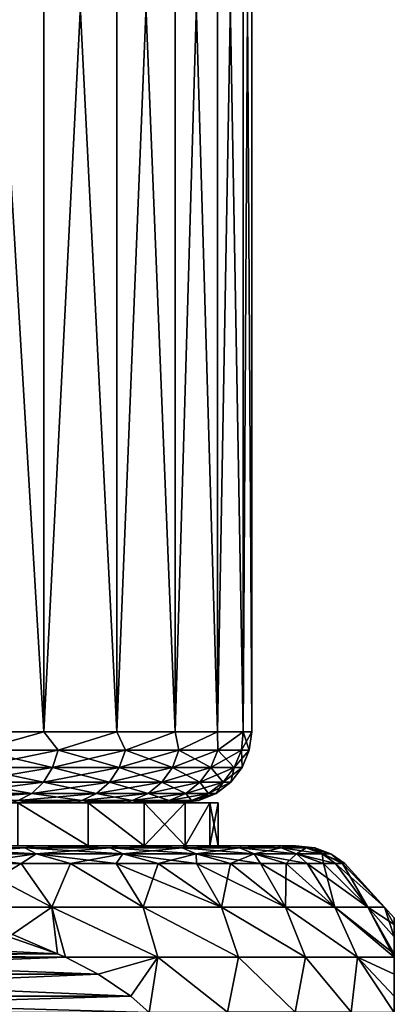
# Model space of a CAD drawing. Header units: metres. Extents: x -109 to 109, y -144 to 54.
# Tile 62 of 150: x -66.75 to -61.5, y 18.77 to 32.59. Entities that reach past the tile are written whole.
import ezdxf

# ---------------------------------------------------------------- set-up
doc = ezdxf.new("R2010")
doc.units = ezdxf.units.M
doc.layers.add('solid_20062313_XXX', color=7, linetype='CONTINUOUS')

msp = doc.modelspace()

# ---------------------------------------------------------------- linework, layer by layer
at = {"layer": 'solid_20062313_XXX'}
for points in [[(-66.415817, 42.900002, -8.204206), (-66.415764, 22.6, -8.204159), (-67.626823, 22.6, -9.500877)], [(-67.626793, 42.900002, -9.500836), (-66.415817, 42.900002, -8.204206), (-67.626823, 22.6, -9.500877)], [(-67.626793, 42.900002, 9.500836), (-67.626823, 22.6, 9.500877), (-66.415764, 22.6, 8.204159)], [(-66.415817, 42.900002, 8.204206), (-67.626793, 42.900002, 9.500836), (-66.415764, 22.6, 8.204159)], [(-66.415817, 42.900002, -8.204206), (-65.39257, 42.900002, -6.754625), (-66.415764, 22.6, -8.204159)], [(-66.415817, 42.900002, 8.204206), (-66.415764, 22.6, 8.204159), (-65.392555, 22.6, 6.754608)], [(-65.39257, 42.900002, 6.754625), (-66.415817, 42.900002, 8.204206), (-65.392555, 22.6, 6.754608)], [(-65.39257, 42.900002, -6.754625), (-65.392555, 22.6, -6.754608), (-66.415764, 22.6, -8.204159)], [(-65.39257, 42.900002, -6.754625), (-64.576218, 42.900002, -5.17912), (-65.392555, 22.6, -6.754608)], [(-65.39257, 42.900002, 6.754625), (-65.392555, 22.6, 6.754608), (-64.576256, 22.6, 5.179226)], [(-64.576218, 42.900002, 5.17912), (-65.39257, 42.900002, 6.754625), (-64.576256, 22.6, 5.179226)], [(-64.576218, 42.900002, -5.17912), (-64.576256, 22.6, -5.179226), (-65.392555, 22.6, -6.754608)], [(-63.982082, 42.900002, -3.507344), (-63.982079, 22.6, -3.507366), (-64.576256, 22.6, -5.179226)], [(-64.576218, 42.900002, -5.17912), (-63.982082, 42.900002, -3.507344), (-64.576256, 22.6, -5.179226)], [(-64.576218, 42.900002, 5.17912), (-64.576256, 22.6, 5.179226), (-63.982079, 22.6, 3.507366)], [(-63.982082, 42.900002, 3.507344), (-64.576218, 42.900002, 5.17912), (-63.982079, 22.6, 3.507366)], [(-63.982082, 42.900002, -3.507344), (-63.621101, 42.900002, -1.770261), (-63.982079, 22.6, -3.507366)], [(-63.982082, 42.900002, 3.507344), (-63.982079, 22.6, 3.507366), (-63.621082, 22.6, 1.77017)], [(-63.621101, 42.900002, 1.770261), (-63.982082, 42.900002, 3.507344), (-63.621082, 22.6, 1.77017)], [(-63.621101, 42.900002, -1.770261), (-63.621082, 22.6, -1.77017), (-63.982079, 22.6, -3.507366)], [(-63.621101, 42.900002, -1.770261), (-63.5, 42.900002), (-63.621082, 22.6, -1.77017)], [(-63.621101, 42.900002, 1.770261), (-63.5, 22.6), (-63.5, 42.900002)], [(-63.621101, 42.900002, 1.770261), (-63.621082, 22.6, 1.77017), (-63.5, 22.6)], [(-63.5, 42.900002), (-63.5, 22.6), (-63.621082, 22.6, -1.77017)], [(-67.331703, 22.341181, -9.168294), (-67.626823, 22.6, -9.500877), (-66.415764, 22.6, -8.204159)], [(-67.331703, 22.341181, 9.168294), (-66.415764, 22.6, 8.204159), (-67.626823, 22.6, 9.500877)], [(-66.21344, 22.341181, -7.893156), (-67.331703, 22.341181, -9.168294), (-66.415764, 22.6, -8.204159)], [(-67.331703, 22.341181, 9.168294), (-66.21344, 22.341181, 7.893156), (-66.415764, 22.6, 8.204159)], [(-66.21344, 22.341181, -7.893156), (-66.415764, 22.6, -8.204159), (-65.392555, 22.6, -6.754608)], [(-66.21344, 22.341181, 7.893156), (-65.392555, 22.6, 6.754608), (-66.415764, 22.6, 8.204159)], [(-65.271179, 22.341181, -6.482963), (-66.21344, 22.341181, -7.893156), (-65.392555, 22.6, -6.754608)], [(-66.21344, 22.341181, 7.893156), (-65.271179, 22.341181, 6.482963), (-65.392555, 22.6, 6.754608)], [(-65.271179, 22.341181, -6.482963), (-65.392555, 22.6, -6.754608), (-64.576256, 22.6, -5.179226)], [(-65.271179, 22.341181, 6.482963), (-64.576256, 22.6, 5.179226), (-65.392555, 22.6, 6.754608)], [(-64.521049, 22.341181, -4.961845), (-65.271179, 22.341181, -6.482963), (-64.576256, 22.6, -5.179226)], [(-65.271179, 22.341181, 6.482963), (-64.521049, 22.341181, 4.961845), (-64.576256, 22.6, 5.179226)], [(-64.521049, 22.341181, -4.961845), (-64.576256, 22.6, -5.179226), (-63.982079, 22.6, -3.507366)], [(-64.521049, 22.341181, 4.961845), (-63.982079, 22.6, 3.507366), (-64.576256, 22.6, 5.179226)], [(-63.975876, 22.341181, -3.355829), (-64.521049, 22.341181, -4.961845), (-63.982079, 22.6, -3.507366)], [(-64.521049, 22.341181, 4.961845), (-63.975876, 22.341181, 3.355829), (-63.982079, 22.6, 3.507366)], [(-63.975876, 22.341181, -3.355829), (-63.982079, 22.6, -3.507366), (-63.621082, 22.6, -1.77017)], [(-63.975876, 22.341181, 3.355829), (-63.621082, 22.6, 1.77017), (-63.982079, 22.6, 3.507366)], [(-63.645, 22.341181, -1.692393), (-63.975876, 22.341181, -3.355829), (-63.621082, 22.6, -1.77017)], [(-63.975876, 22.341181, 3.355829), (-63.645, 22.341181, 1.692393), (-63.621082, 22.6, 1.77017)], [(-63.645, 22.341181, -1.692393), (-63.621082, 22.6, -1.77017), (-63.5, 22.6)], [(-63.645, 22.341181, -1.692393), (-63.5, 22.6), (-63.534073, 22.341181)], [(-63.645, 22.341181, 1.692393), (-63.534073, 22.341181), (-63.621082, 22.6, 1.77017)], [(-63.534073, 22.341181), (-63.5, 22.6), (-63.621082, 22.6, 1.77017)], [(-67.402435, 22.099773, 9.097561), (-66.292801, 22.099773, 7.83226), (-67.331703, 22.341181, 9.168294)], [(-67.402435, 22.099773, -9.097561), (-67.331703, 22.341181, -9.168294), (-66.21344, 22.341181, -7.893156)], [(-66.292801, 22.099773, -7.83226), (-67.402435, 22.099773, -9.097561), (-66.21344, 22.341181, -7.893156)], [(-66.292801, 22.099773, 7.83226), (-66.21344, 22.341181, 7.893156), (-67.331703, 22.341181, 9.168294)], [(-66.292801, 22.099773, 7.83226), (-65.357811, 22.099773, 6.432947), (-66.21344, 22.341181, 7.893156)], [(-66.292801, 22.099773, -7.83226), (-66.21344, 22.341181, -7.893156), (-65.271179, 22.341181, -6.482963)], [(-65.357811, 22.099773, -6.432947), (-66.292801, 22.099773, -7.83226), (-65.271179, 22.341181, -6.482963)], [(-65.357811, 22.099773, 6.432947), (-65.271179, 22.341181, 6.482963), (-66.21344, 22.341181, 7.893156)], [(-65.357811, 22.099773, 6.432947), (-64.613464, 22.099773, 4.923564), (-65.271179, 22.341181, 6.482963)], [(-65.357811, 22.099773, -6.432947), (-65.271179, 22.341181, -6.482963), (-64.521049, 22.341181, -4.961845)], [(-64.613464, 22.099773, -4.923564), (-65.357811, 22.099773, -6.432947), (-64.521049, 22.341181, -4.961845)], [(-64.613464, 22.099773, 4.923564), (-64.521049, 22.341181, 4.961845), (-65.271179, 22.341181, 6.482963)], [(-64.613464, 22.099773, 4.923564), (-64.072502, 22.099773, 3.329938), (-64.521049, 22.341181, 4.961845)], [(-64.613464, 22.099773, -4.923564), (-64.521049, 22.341181, -4.961845), (-63.975876, 22.341181, -3.355829)], [(-64.072502, 22.099773, -3.329938), (-64.613464, 22.099773, -4.923564), (-63.975876, 22.341181, -3.355829)], [(-64.072502, 22.099773, 3.329938), (-63.975876, 22.341181, 3.355829), (-64.521049, 22.341181, 4.961845)], [(-64.072502, 22.099773, 3.329938), (-63.744175, 22.099773, 1.679336), (-63.975876, 22.341181, 3.355829)], [(-64.072502, 22.099773, -3.329938), (-63.975876, 22.341181, -3.355829), (-63.645, 22.341181, -1.692393)], [(-63.744175, 22.099773, -1.679336), (-64.072502, 22.099773, -3.329938), (-63.645, 22.341181, -1.692393)], [(-63.744175, 22.099773, 1.679336), (-63.645, 22.341181, 1.692393), (-63.975876, 22.341181, 3.355829)], [(-63.744175, 22.099773, -1.679336), (-63.534073, 22.341181), (-63.634106, 22.099773, 0)], [(-63.744175, 22.099773, -1.679336), (-63.645, 22.341181, -1.692393), (-63.534073, 22.341181)], [(-63.744175, 22.099773, 1.679336), (-63.634106, 22.099773, 0), (-63.645, 22.341181, 1.692393)], [(-63.634106, 22.099773, 0), (-63.534073, 22.341181), (-63.645, 22.341181, 1.692393)], [(-67.514984, 21.892523, 8.98502), (-66.419067, 21.892523, 7.735371), (-67.402435, 22.099773, 9.097561)], [(-67.514984, 21.892523, -8.98502), (-67.402435, 22.099773, -9.097561), (-66.292801, 22.099773, -7.83226)], [(-66.419067, 21.892523, -7.735371), (-67.514984, 21.892523, -8.98502), (-66.292801, 22.099773, -7.83226)], [(-66.419067, 21.892523, 7.735371), (-66.292801, 22.099773, 7.83226), (-67.402435, 22.099773, 9.097561)], [(-66.419067, 21.892523, 7.735371), (-65.495644, 21.892523, 6.353368), (-66.292801, 22.099773, 7.83226)], [(-66.419067, 21.892523, -7.735371), (-66.292801, 22.099773, -7.83226), (-65.357811, 22.099773, -6.432947)], [(-65.495644, 21.892523, -6.353368), (-66.419067, 21.892523, -7.735371), (-65.357811, 22.099773, -6.432947)], [(-65.495644, 21.892523, 6.353368), (-65.357811, 22.099773, 6.432947), (-66.292801, 22.099773, 7.83226)], [(-65.495644, 21.892523, 6.353368), (-64.760506, 21.892523, 4.862658), (-65.357811, 22.099773, 6.432947)], [(-65.495644, 21.892523, -6.353368), (-65.357811, 22.099773, -6.432947), (-64.613464, 22.099773, -4.923564)], [(-64.760506, 21.892523, -4.862658), (-65.495644, 21.892523, -6.353368), (-64.613464, 22.099773, -4.923564)], [(-64.760506, 21.892523, 4.862658), (-64.613464, 22.099773, 4.923564), (-65.357811, 22.099773, 6.432947)], [(-64.760506, 21.892523, 4.862658), (-64.226234, 21.892523, 3.288745), (-64.613464, 22.099773, 4.923564)], [(-64.760506, 21.892523, -4.862658), (-64.613464, 22.099773, -4.923564), (-64.072502, 22.099773, -3.329938)], [(-64.226234, 21.892523, -3.288745), (-64.760506, 21.892523, -4.862658), (-64.072502, 22.099773, -3.329938)], [(-64.226234, 21.892523, 3.288745), (-64.072502, 22.099773, 3.329938), (-64.613464, 22.099773, 4.923564)], [(-64.226234, 21.892523, 3.288745), (-63.90197, 21.892523, 1.658562), (-64.072502, 22.099773, 3.329938)], [(-64.226234, 21.892523, -3.288745), (-64.072502, 22.099773, -3.329938), (-63.744175, 22.099773, -1.679336)], [(-63.90197, 21.892523, -1.658562), (-64.226234, 21.892523, -3.288745), (-63.744175, 22.099773, -1.679336)], [(-63.90197, 21.892523, 1.658562), (-63.744175, 22.099773, 1.679336), (-64.072502, 22.099773, 3.329938)], [(-63.90197, 21.892523, -1.658562), (-63.634106, 22.099773, 0), (-63.793262, 21.892523, 0)], [(-63.90197, 21.892523, -1.658562), (-63.744175, 22.099773, -1.679336), (-63.634106, 22.099773, 0)], [(-63.90197, 21.892523, 1.658562), (-63.793262, 21.892523, 0), (-63.744175, 22.099773, 1.679336)], [(-63.793262, 21.892523, 0), (-63.634106, 22.099773, 0), (-63.744175, 22.099773, 1.679336)], [(-67.661644, 21.733582, 8.838354), (-66.583626, 21.733582, 7.609104), (-67.514984, 21.892523, 8.98502)], [(-67.661644, 21.733582, -8.838354), (-67.514984, 21.892523, -8.98502), (-66.419067, 21.892523, -7.735371)], [(-66.583626, 21.733582, -7.609104), (-67.661644, 21.733582, -8.838354), (-66.419067, 21.892523, -7.735371)], [(-66.583626, 21.733582, 7.609104), (-66.419067, 21.892523, 7.735371), (-67.514984, 21.892523, 8.98502)], [(-66.583626, 21.733582, 7.609104), (-65.67527, 21.733582, 6.24966), (-66.419067, 21.892523, 7.735371)], [(-66.583626, 21.733582, -7.609104), (-66.419067, 21.892523, -7.735371), (-65.495644, 21.892523, -6.353368)], [(-65.67527, 21.733582, -6.24966), (-66.583626, 21.733582, -7.609104), (-65.495644, 21.892523, -6.353368)], [(-65.67527, 21.733582, 6.24966), (-65.495644, 21.892523, 6.353368), (-66.419067, 21.892523, 7.735371)], [(-65.67527, 21.733582, 6.24966), (-64.952133, 21.733582, 4.783283), (-65.495644, 21.892523, 6.353368)], [(-65.67527, 21.733582, -6.24966), (-65.495644, 21.892523, -6.353368), (-64.760506, 21.892523, -4.862658)], [(-64.952133, 21.733582, -4.783283), (-65.67527, 21.733582, -6.24966), (-64.760506, 21.892523, -4.862658)], [(-64.952133, 21.733582, 4.783283), (-64.760506, 21.892523, 4.862658), (-65.495644, 21.892523, 6.353368)], [(-64.952133, 21.733582, 4.783283), (-64.426582, 21.733582, 3.235062), (-64.760506, 21.892523, 4.862658)], [(-64.952133, 21.733582, -4.783283), (-64.760506, 21.892523, -4.862658), (-64.226234, 21.892523, -3.288745)], [(-64.426582, 21.733582, -3.235062), (-64.952133, 21.733582, -4.783283), (-64.226234, 21.892523, -3.288745)], [(-64.426582, 21.733582, 3.235062), (-64.226234, 21.892523, 3.288745), (-64.760506, 21.892523, 4.862658)], [(-64.426582, 21.733582, 3.235062), (-64.107613, 21.733582, 1.631489), (-64.226234, 21.892523, 3.288745)], [(-64.426582, 21.733582, -3.235062), (-64.226234, 21.892523, -3.288745), (-63.90197, 21.892523, -1.658562)], [(-64.107613, 21.733582, -1.631489), (-64.426582, 21.733582, -3.235062), (-63.90197, 21.892523, -1.658562)], [(-64.107613, 21.733582, 1.631489), (-63.90197, 21.892523, 1.658562), (-64.226234, 21.892523, 3.288745)], [(-64.107613, 21.733582, -1.631489), (-63.793262, 21.892523, 0), (-64.000679, 21.733582, 0)], [(-64.107613, 21.733582, -1.631489), (-63.90197, 21.892523, -1.658562), (-63.793262, 21.892523, 0)], [(-64.107613, 21.733582, 1.631489), (-64.000679, 21.733582, 0), (-63.90197, 21.892523, 1.658562)], [(-64.000679, 21.733582, 0), (-63.793262, 21.892523, 0), (-63.90197, 21.892523, 1.658562)], [(-66.583626, 21.733582, -7.609104), (-66.77523, 21.633804, -7.46208), (-67.83242, 21.633804, -8.667579)], [(-66.583626, 21.733582, -7.609104), (-67.83242, 21.633804, -8.667579), (-67.661644, 21.733582, -8.838354)], [(-67.661644, 21.733582, 8.838354), (-66.77523, 21.633804, 7.46208), (-66.583626, 21.733582, 7.609104)], [(-66.583626, 21.733582, 7.609104), (-66.77523, 21.633804, 7.46208), (-65.88443, 21.633804, 6.128904)], [(-65.67527, 21.733582, -6.24966), (-65.88443, 21.633804, -6.128904), (-66.77523, 21.633804, -7.46208)], [(-65.67527, 21.733582, -6.24966), (-66.77523, 21.633804, -7.46208), (-66.583626, 21.733582, -7.609104)], [(-66.583626, 21.733582, 7.609104), (-65.88443, 21.633804, 6.128904), (-65.67527, 21.733582, 6.24966)], [(-65.67527, 21.733582, 6.24966), (-65.88443, 21.633804, 6.128904), (-65.175262, 21.633804, 4.69086)], [(-64.952133, 21.733582, -4.783283), (-65.175262, 21.633804, -4.69086), (-65.88443, 21.633804, -6.128904)], [(-64.952133, 21.733582, -4.783283), (-65.88443, 21.633804, -6.128904), (-65.67527, 21.733582, -6.24966)], [(-65.67527, 21.733582, 6.24966), (-65.175262, 21.633804, 4.69086), (-64.952133, 21.733582, 4.783283)], [(-64.952133, 21.733582, 4.783283), (-65.175262, 21.633804, 4.69086), (-64.659866, 21.633804, 3.172554)], [(-64.426582, 21.733582, -3.235062), (-64.659866, 21.633804, -3.172554), (-65.175262, 21.633804, -4.69086)], [(-64.426582, 21.733582, -3.235062), (-65.175262, 21.633804, -4.69086), (-64.952133, 21.733582, -4.783283)], [(-64.952133, 21.733582, 4.783283), (-64.659866, 21.633804, 3.172554), (-64.426582, 21.733582, 3.235062)], [(-64.426582, 21.733582, 3.235062), (-64.659866, 21.633804, 3.172554), (-64.347061, 21.633804, 1.599965)], [(-64.107613, 21.733582, -1.631489), (-64.347061, 21.633804, -1.599965), (-64.659866, 21.633804, -3.172554)], [(-64.107613, 21.733582, -1.631489), (-64.659866, 21.633804, -3.172554), (-64.426582, 21.733582, -3.235062)], [(-64.426582, 21.733582, 3.235062), (-64.347061, 21.633804, 1.599965), (-64.107613, 21.733582, 1.631489)], [(-64.107613, 21.733582, 1.631489), (-64.347061, 21.633804, 1.599965), (-64.242195, 21.633804)], [(-64.347061, 21.633804, -1.599965), (-64.000679, 21.733582, 0), (-64.242195, 21.633804)], [(-64.107613, 21.733582, -1.631489), (-64.000679, 21.733582, 0), (-64.347061, 21.633804, -1.599965)], [(-64.107613, 21.733582, 1.631489), (-64.242195, 21.633804), (-64.000679, 21.733582, 0)], [(-65.794922, 21.6, 6.509737), (-66.890381, 21.6, 7.18716), (-67.427902, 21.6, 7.854745)], [(-66.781105, 21.6, 7.906865), (-65.794922, 21.6, 6.509737), (-67.427902, 21.6, 7.854745)], [(-66.77523, 21.633804, 7.46208), (-66.890381, 21.6, 7.18716), (-66.401794, 21.6, 6.482759)], [(-65.88443, 21.633804, -6.128904), (-66.401794, 21.6, -6.482759), (-66.890381, 21.6, -7.18716)], [(-66.77523, 21.633804, -7.46208), (-65.88443, 21.633804, -6.128904), (-66.890381, 21.6, -7.18716)], [(-65.794922, 21.6, 6.509737), (-66.401794, 21.6, 6.482759), (-66.890381, 21.6, 7.18716)], [(-65.794922, 21.6, -6.509737), (-66.890381, 21.6, -7.18716), (-66.401794, 21.6, -6.482759)], [(-65.794922, 21.6, -6.509737), (-66.781105, 21.6, -7.906865), (-66.890381, 21.6, -7.18716)], [(-65.795013, 21, -6.50989), (-66.781189, 21, -7.906948), (-66.781105, 21.6, -7.906865)], [(-66.781189, 21, 7.906948), (-65.795013, 21, 6.50989), (-66.781105, 21.6, 7.906865)], [(-65.795013, 21, -6.50989), (-66.781105, 21.6, -7.906865), (-65.794922, 21.6, -6.509737)], [(-65.795013, 21, 6.50989), (-65.794922, 21.6, 6.509737), (-66.781105, 21.6, 7.906865)], [(-65.88443, 21.633804, 6.128904), (-66.77523, 21.633804, 7.46208), (-66.401794, 21.6, 6.482759)], [(-65.88443, 21.633804, 6.128904), (-66.401794, 21.6, 6.482759), (-65.964806, 21.6, 5.745394)], [(-65.88443, 21.633804, -6.128904), (-65.964806, 21.6, -5.745394), (-66.401794, 21.6, -6.482759)], [(-65.008209, 21.6, 4.99138), (-65.964806, 21.6, 5.745394), (-66.401794, 21.6, 6.482759)], [(-65.794922, 21.6, 6.509737), (-65.008209, 21.6, 4.99138), (-66.401794, 21.6, 6.482759)], [(-65.794922, 21.6, -6.509737), (-66.401794, 21.6, -6.482759), (-65.964806, 21.6, -5.745394)], [(-65.88443, 21.633804, 6.128904), (-65.964806, 21.6, 5.745394), (-65.581741, 21.6, 4.979106)], [(-65.175262, 21.633804, -4.69086), (-65.581741, 21.6, -4.979106), (-65.964806, 21.6, -5.745394)], [(-65.88443, 21.633804, -6.128904), (-65.175262, 21.633804, -4.69086), (-65.964806, 21.6, -5.745394)], [(-65.008209, 21.6, 4.99138), (-65.581741, 21.6, 4.979106), (-65.964806, 21.6, 5.745394)], [(-65.008209, 21.6, -4.99138), (-65.964806, 21.6, -5.745394), (-65.581741, 21.6, -4.979106)], [(-65.008209, 21.6, -4.99138), (-65.794922, 21.6, -6.509737), (-65.964806, 21.6, -5.745394)], [(-65.175262, 21.633804, 4.69086), (-65.88443, 21.633804, 6.128904), (-65.581741, 21.6, 4.979106)], [(-65.008247, 21, -4.991468), (-65.795013, 21, -6.50989), (-65.794922, 21.6, -6.509737)], [(-65.795013, 21, 6.50989), (-65.008247, 21, 4.991468), (-65.794922, 21.6, 6.509737)], [(-65.008247, 21, -4.991468), (-65.794922, 21.6, -6.509737), (-65.008209, 21.6, -4.99138)], [(-65.008247, 21, 4.991468), (-65.008209, 21.6, 4.99138), (-65.794922, 21.6, 6.509737)], [(-65.175262, 21.633804, 4.69086), (-65.581741, 21.6, 4.979106), (-65.254341, 21.6, 4.187488)], [(-65.175262, 21.633804, -4.69086), (-65.254341, 21.6, -4.187488), (-65.581741, 21.6, -4.979106)], [(-64.435654, 21.6, 3.380302), (-65.254341, 21.6, 4.187488), (-65.581741, 21.6, 4.979106)], [(-65.008209, 21.6, 4.99138), (-64.435654, 21.6, 3.380302), (-65.581741, 21.6, 4.979106)], [(-65.008209, 21.6, -4.99138), (-65.581741, 21.6, -4.979106), (-65.254341, 21.6, -4.187488)], [(-65.175262, 21.633804, 4.69086), (-65.254341, 21.6, 4.187488), (-64.984116, 21.6, 3.374008)], [(-64.659866, 21.633804, -3.172554), (-64.984116, 21.6, -3.374008), (-65.254341, 21.6, -4.187488)], [(-65.175262, 21.633804, -4.69086), (-64.659866, 21.633804, -3.172554), (-65.254341, 21.6, -4.187488)], [(-64.435654, 21.6, 3.380302), (-64.984116, 21.6, 3.374008), (-65.254341, 21.6, 4.187488)], [(-64.435654, 21.6, -3.380302), (-65.254341, 21.6, -4.187488), (-64.984116, 21.6, -3.374008)], [(-64.435654, 21.6, -3.380302), (-65.008209, 21.6, -4.99138), (-65.254341, 21.6, -4.187488)], [(-64.659866, 21.633804, 3.172554), (-65.175262, 21.633804, 4.69086), (-64.984116, 21.6, 3.374008)], [(-65.008247, 21, -4.991468), (-65.008209, 21.6, -4.99138), (-64.435654, 21.6, -3.380302)], [(-64.435638, 21, -3.380265), (-65.008247, 21, -4.991468), (-64.435654, 21.6, -3.380302)], [(-65.008247, 21, 4.991468), (-64.435638, 21, 3.380265), (-65.008209, 21.6, 4.99138)], [(-64.435638, 21, 3.380265), (-64.435654, 21.6, 3.380302), (-65.008209, 21.6, 4.99138)], [(-64.659866, 21.633804, 3.172554), (-64.984116, 21.6, 3.374008), (-64.772568, 21.6, 2.543005)], [(-64.659866, 21.633804, -3.172554), (-64.772568, 21.6, -2.543005), (-64.984116, 21.6, -3.374008)], [(-64.087753, 21.6, 1.706205), (-64.772568, 21.6, 2.543005), (-64.984116, 21.6, 3.374008)], [(-64.435654, 21.6, 3.380302), (-64.087753, 21.6, 1.706205), (-64.984116, 21.6, 3.374008)], [(-64.435654, 21.6, -3.380302), (-64.984116, 21.6, -3.374008), (-64.772568, 21.6, -2.543005)], [(-64.659866, 21.633804, 3.172554), (-64.772568, 21.6, 2.543005), (-64.62101, 21.6, 1.699852)], [(-64.347061, 21.633804, -1.599965), (-64.62101, 21.6, -1.699852), (-64.772568, 21.6, -2.543005)], [(-64.659866, 21.633804, -3.172554), (-64.347061, 21.633804, -1.599965), (-64.772568, 21.6, -2.543005)], [(-64.087753, 21.6, 1.706205), (-64.62101, 21.6, 1.699852), (-64.772568, 21.6, 2.543005)], [(-64.087753, 21.6, -1.706205), (-64.772568, 21.6, -2.543005), (-64.62101, 21.6, -1.699852)], [(-64.087753, 21.6, -1.706205), (-64.435654, 21.6, -3.380302), (-64.772568, 21.6, -2.543005)], [(-64.347061, 21.633804, 1.599965), (-64.659866, 21.633804, 3.172554), (-64.62101, 21.6, 1.699852)], [(-64.347061, 21.633804, 1.599965), (-64.62101, 21.6, 1.699852), (-64.530144, 21.6, 0.85033)], [(-64.347061, 21.633804, -1.599965), (-64.530144, 21.6, -0.85033), (-64.62101, 21.6, -1.699852)], [(-63.97102, 21.6), (-64.530144, 21.6, 0.85033), (-64.62101, 21.6, 1.699852)], [(-64.087753, 21.6, 1.706205), (-63.97102, 21.6), (-64.62101, 21.6, 1.699852)], [(-64.087753, 21.6, -1.706205), (-64.62101, 21.6, -1.699852), (-64.530144, 21.6, -0.85033)], [(-64.347061, 21.633804, 1.599965), (-64.530144, 21.6, 0.85033), (-64.5, 21.6)], [(-64.530144, 21.6, -0.85033), (-64.242195, 21.633804), (-64.5, 21.6)], [(-64.347061, 21.633804, -1.599965), (-64.242195, 21.633804), (-64.530144, 21.6, -0.85033)], [(-63.97102, 21.6), (-64.5, 21.6), (-64.530144, 21.6, 0.85033)], [(-64.087753, 21.6, -1.706205), (-64.530144, 21.6, -0.85033), (-64.5, 21.6)], [(-64.242195, 21.633804), (-64.347061, 21.633804, 1.599965), (-64.5, 21.6)], [(-63.97102, 21.6), (-64.087753, 21.6, -1.706205), (-64.5, 21.6)], [(-64.435638, 21, -3.380265), (-64.435654, 21.6, -3.380302), (-64.087753, 21.6, -1.706205)], [(-64.435638, 21, 3.380265), (-64.087753, 21.6, 1.706205), (-64.435654, 21.6, 3.380302)], [(-64.087738, 21, -1.706121), (-64.435638, 21, -3.380265), (-64.087753, 21.6, -1.706205)], [(-64.435638, 21, 3.380265), (-64.087738, 21, 1.706121), (-64.087753, 21.6, 1.706205)], [(-64.087738, 21, -1.706121), (-64.087753, 21.6, -1.706205), (-63.97102, 21.6)], [(-63.97102, 21), (-63.97102, 21.6), (-64.087753, 21.6, 1.706205)], [(-64.087738, 21, 1.706121), (-63.97102, 21), (-64.087753, 21.6, 1.706205)], [(-63.97102, 21), (-64.087738, 21, -1.706121), (-63.97102, 21.6)], [(-68.047752, 20.971121, -11.015187), (-67.890335, 21, -10.586791), (-66.682289, 20.971121, -9.81771)], [(-66.682289, 20.971121, 9.81771), (-67.890335, 21, 10.586791), (-68.047752, 20.971121, 11.015187)], [(-68.047752, 20.971121, 11.015187), (-67.910767, 20.88604, 11.193707), (-66.523178, 20.88604, 9.976824)], [(-66.682289, 20.971121, 9.81771), (-68.047752, 20.971121, 11.015187), (-66.523178, 20.88604, 9.976824)], [(-68.047752, 20.971121, -11.015187), (-66.682289, 20.971121, -9.81771), (-67.910767, 20.88604, -11.193707)], [(-66.682289, 20.971121, -9.81771), (-66.523178, 20.88604, -9.976824), (-67.910767, 20.88604, -11.193707)], [(-67.910767, 20.88604, 11.193707), (-67.470909, 20.75, 11.098248), (-66.734581, 20.75, 10.456208)], [(-66.523178, 20.88604, 9.976824), (-67.910767, 20.88604, 11.193707), (-66.734581, 20.75, 10.456208)], [(-67.910767, 20.88604, -11.193707), (-66.523178, 20.88604, -9.976824), (-67.470909, 20.75, -11.098248)], [(-66.528664, 21, -9.315516), (-67.890335, 21, -10.586791), (-66.781189, 21, -7.906948)], [(-67.890335, 21, 10.586791), (-66.528664, 21, 9.315516), (-66.781189, 21, 7.906948)], [(-66.682289, 20.971121, -9.81771), (-67.890335, 21, -10.586791), (-66.528664, 21, -9.315516)], [(-66.682289, 20.971121, 9.81771), (-66.528664, 21, 9.315516), (-67.890335, 21, 10.586791)], [(-66.523178, 20.88604, -9.976824), (-66.734581, 20.75, -10.456208), (-67.470909, 20.75, -11.098248)], [(-66.528664, 21, -9.315516), (-66.781189, 21, -7.906948), (-65.795013, 21, -6.50989)], [(-66.528664, 21, 9.315516), (-65.795013, 21, 6.50989), (-66.781189, 21, 7.906948)], [(-66.523178, 20.88604, 9.976824), (-66.734581, 20.75, 10.456208), (-66.043793, 20.75, 9.765417)], [(-66.523178, 20.88604, -9.976824), (-66.043793, 20.75, -9.765417), (-66.734581, 20.75, -10.456208)], [(-66.682289, 20.971121, -9.81771), (-66.528664, 21, -9.315516), (-65.48481, 20.971121, -8.45225)], [(-65.48481, 20.971121, 8.45225), (-66.528664, 21, 9.315516), (-66.682289, 20.971121, 9.81771)], [(-66.682289, 20.971121, 9.81771), (-66.523178, 20.88604, 9.976824), (-65.30629, 20.88604, 8.589234)], [(-65.48481, 20.971121, 8.45225), (-66.682289, 20.971121, 9.81771), (-65.30629, 20.88604, 8.589234)], [(-66.682289, 20.971121, -9.81771), (-65.48481, 20.971121, -8.45225), (-66.523178, 20.88604, -9.976824)], [(-65.352905, 21, -7.870734), (-66.528664, 21, -9.315516), (-65.795013, 21, -6.50989)], [(-66.528664, 21, 9.315516), (-65.352905, 21, 7.870734), (-65.795013, 21, 6.50989)], [(-65.48481, 20.971121, -8.45225), (-66.528664, 21, -9.315516), (-65.352905, 21, -7.870734)], [(-65.48481, 20.971121, 8.45225), (-65.352905, 21, 7.870734), (-66.528664, 21, 9.315516)], [(-65.48481, 20.971121, -8.45225), (-65.30629, 20.88604, -8.589234), (-66.523178, 20.88604, -9.976824)], [(-66.523178, 20.88604, 9.976824), (-66.043793, 20.75, 9.765417), (-65.401749, 20.75, 9.029095)], [(-65.30629, 20.88604, 8.589234), (-66.523178, 20.88604, 9.976824), (-65.401749, 20.75, 9.029095)], [(-66.523178, 20.88604, -9.976824), (-65.30629, 20.88604, -8.589234), (-66.043793, 20.75, -9.765417)], [(-65.30629, 20.88604, -8.589234), (-65.401749, 20.75, -9.029095), (-66.043793, 20.75, -9.765417)], [(-65.352905, 21, -7.870734), (-65.795013, 21, -6.50989), (-65.008247, 21, -4.991468)], [(-65.352905, 21, 7.870734), (-65.008247, 21, 4.991468), (-65.795013, 21, 6.50989)], [(-65.48481, 20.971121, -8.45225), (-65.352905, 21, -7.870734), (-64.475807, 20.971121, -6.94217)], [(-64.475807, 20.971121, 6.94217), (-65.352905, 21, 7.870734), (-65.48481, 20.971121, 8.45225)], [(-65.48481, 20.971121, 8.45225), (-65.30629, 20.88604, 8.589234), (-64.280937, 20.88604, 7.05468)], [(-64.475807, 20.971121, 6.94217), (-65.48481, 20.971121, 8.45225), (-64.280937, 20.88604, 7.05468)], [(-65.48481, 20.971121, -8.45225), (-64.475807, 20.971121, -6.94217), (-65.30629, 20.88604, -8.589234)], [(-65.30629, 20.88604, 8.589234), (-65.401749, 20.75, 9.029095), (-64.811455, 20.75, 8.250674)], [(-65.30629, 20.88604, -8.589234), (-64.811455, 20.75, -8.250674), (-65.401749, 20.75, -9.029095)], [(-65.352905, 21, -7.870734), (-65.008247, 21, -4.991468), (-64.435638, 21, -3.380265)], [(-64.384842, 21, -6.279277), (-65.352905, 21, -7.870734), (-64.435638, 21, -3.380265)], [(-65.352905, 21, 7.870734), (-64.384842, 21, 6.279277), (-65.008247, 21, 4.991468)], [(-64.475807, 20.971121, -6.94217), (-65.352905, 21, -7.870734), (-64.384842, 21, -6.279277)], [(-64.475807, 20.971121, 6.94217), (-64.384842, 21, 6.279277), (-65.352905, 21, 7.870734)], [(-64.475807, 20.971121, -6.94217), (-64.280937, 20.88604, -7.05468), (-65.30629, 20.88604, -8.589234)], [(-65.30629, 20.88604, 8.589234), (-64.811455, 20.75, 8.250674), (-64.275658, 20.75, 7.433786)], [(-64.280937, 20.88604, 7.05468), (-65.30629, 20.88604, 8.589234), (-64.275658, 20.75, 7.433786)], [(-65.30629, 20.88604, -8.589234), (-64.280937, 20.88604, -7.05468), (-64.811455, 20.75, -8.250674)], [(-64.384842, 21, 6.279277), (-64.435638, 21, 3.380265), (-65.008247, 21, 4.991468)], [(-64.280937, 20.88604, -7.05468), (-64.275658, 20.75, -7.433786), (-64.811455, 20.75, -8.250674)], [(-64.475807, 20.971121, -6.94217), (-64.384842, 21, -6.279277), (-63.672543, 20.971121, -5.313306)], [(-63.672543, 20.971121, 5.313306), (-64.384842, 21, 6.279277), (-64.475807, 20.971121, 6.94217)], [(-64.475807, 20.971121, 6.94217), (-64.280937, 20.88604, 7.05468), (-63.464649, 20.88604, 5.399418)], [(-63.672543, 20.971121, 5.313306), (-64.475807, 20.971121, 6.94217), (-63.464649, 20.88604, 5.399418)], [(-64.475807, 20.971121, -6.94217), (-63.672543, 20.971121, -5.313306), (-64.280937, 20.88604, -7.05468)], [(-64.384842, 21, -6.279277), (-64.435638, 21, -3.380265), (-64.087738, 21, -1.706121)], [(-64.384842, 21, 6.279277), (-64.087738, 21, 1.706121), (-64.435638, 21, 3.380265)], [(-64.384842, 21, -6.279277), (-64.087738, 21, -1.706121), (-63.97102, 21)], [(-63.642494, 21, 4.570678), (-64.384842, 21, -6.279277), (-63.97102, 21)], [(-64.384842, 21, 6.279277), (-63.642494, 21, 4.570678), (-64.087738, 21, 1.706121)], [(-63.642494, 21, 4.570678), (-63.642494, 21, -4.570678), (-64.384842, 21, -6.279277)], [(-63.672543, 20.971121, -5.313306), (-64.384842, 21, -6.279277), (-63.642494, 21, -4.570678)], [(-63.672543, 20.971121, 5.313306), (-63.642494, 21, 4.570678), (-64.384842, 21, 6.279277)], [(-63.672543, 20.971121, -5.313306), (-63.464649, 20.88604, -5.399418), (-64.280937, 20.88604, -7.05468)], [(-64.280937, 20.88604, 7.05468), (-64.275658, 20.75, 7.433786), (-63.79686, 20.75, 6.582238)], [(-64.280937, 20.88604, 7.05468), (-63.79686, 20.75, 6.582238), (-63.377285, 20.75, 5.7)], [(-63.464649, 20.88604, 5.399418), (-64.280937, 20.88604, 7.05468), (-63.377285, 20.75, 5.7)], [(-64.280937, 20.88604, -7.05468), (-63.79686, 20.75, -6.582238), (-64.275658, 20.75, -7.433786)], [(-64.280937, 20.88604, -7.05468), (-63.464649, 20.88604, -5.399418), (-63.79686, 20.75, -6.582238)], [(-63.642494, 21, 4.570678), (-63.97102, 21), (-64.087738, 21, 1.706121)], [(-63.464649, 20.88604, -5.399418), (-63.377285, 20.75, -5.7), (-63.79686, 20.75, -6.582238)], [(-63.672543, 20.971121, -5.313306), (-63.642494, 21, -4.570678), (-63.088757, 20.971121, -3.593531)], [(-63.088757, 20.971121, 3.593531), (-63.642494, 21, 4.570678), (-63.672543, 20.971121, 5.313306)], [(-63.672543, 20.971121, 5.313306), (-63.464649, 20.88604, 5.399418), (-62.871407, 20.88604, 3.651771)], [(-63.088757, 20.971121, 3.593531), (-63.672543, 20.971121, 5.313306), (-62.871407, 20.88604, 3.651771)], [(-63.672543, 20.971121, -5.313306), (-63.088757, 20.971121, -3.593531), (-63.464649, 20.88604, -5.399418)], [(-63.139771, 21, 2.776813), (-63.139771, 21, -2.776813), (-63.642494, 21, -4.570678)], [(-63.088757, 20.971121, -3.593531), (-63.642494, 21, -4.570678), (-63.139771, 21, -2.776813)], [(-63.642494, 21, 4.570678), (-63.139771, 21, 2.776813), (-63.642494, 21, -4.570678)], [(-63.088757, 20.971121, 3.593531), (-63.139771, 21, 2.776813), (-63.642494, 21, 4.570678)], [(-63.088757, 20.971121, -3.593531), (-62.871407, 20.88604, -3.651771), (-63.464649, 20.88604, -5.399418)], [(-63.464649, 20.88604, 5.399418), (-63.377285, 20.75, 5.7), (-63.018894, 20.75, 4.791186)], [(-63.464649, 20.88604, 5.399418), (-63.018894, 20.75, 4.791186), (-62.723362, 20.75, 3.860034)], [(-62.871407, 20.88604, 3.651771), (-63.464649, 20.88604, 5.399418), (-62.723362, 20.75, 3.860034)], [(-63.464649, 20.88604, -5.399418), (-63.018894, 20.75, -4.791186), (-63.377285, 20.75, -5.7)], [(-63.464649, 20.88604, -5.399418), (-62.871407, 20.88604, -3.651771), (-63.018894, 20.75, -4.791186)], [(-62.886082, 21, 0.931368), (-62.886082, 21, -0.931368), (-63.139771, 21, -2.776813)], [(-62.734444, 20.971121, -1.81227), (-63.139771, 21, -2.776813), (-62.886082, 21, -0.931368)], [(-63.139771, 21, 2.776813), (-62.886082, 21, 0.931368), (-63.139771, 21, -2.776813)], [(-63.088757, 20.971121, -3.593531), (-63.139771, 21, -2.776813), (-62.734444, 20.971121, -1.81227)], [(-62.734444, 20.971121, 1.81227), (-62.886082, 21, 0.931368), (-63.139771, 21, 2.776813)], [(-62.734444, 20.971121, 1.81227), (-63.139771, 21, 2.776813), (-63.088757, 20.971121, 3.593531)], [(-63.088757, 20.971121, 3.593531), (-62.871407, 20.88604, 3.651771), (-62.511349, 20.88604, 1.841641)], [(-62.734444, 20.971121, 1.81227), (-63.088757, 20.971121, 3.593531), (-62.511349, 20.88604, 1.841641)], [(-63.088757, 20.971121, -3.593531), (-62.734444, 20.971121, -1.81227), (-62.871407, 20.88604, -3.651771)], [(-62.871407, 20.88604, -3.651771), (-62.723362, 20.75, -3.860034), (-63.018894, 20.75, -4.791186)], [(-62.615662, 20.971121), (-62.886082, 21, -0.931368), (-62.886082, 21, 0.931368)], [(-62.734444, 20.971121, -1.81227), (-62.886082, 21, -0.931368), (-62.615662, 20.971121)], [(-62.615662, 20.971121), (-62.886082, 21, 0.931368), (-62.734444, 20.971121, 1.81227)], [(-62.734444, 20.971121, -1.81227), (-62.511349, 20.88604, -1.841641), (-62.871407, 20.88604, -3.651771)], [(-62.871407, 20.88604, 3.651771), (-62.723362, 20.75, 3.860034), (-62.492058, 20.75, 2.910884)], [(-62.871407, 20.88604, 3.651771), (-62.492058, 20.75, 2.910884), (-62.326069, 20.75, 1.948162)], [(-62.511349, 20.88604, 1.841641), (-62.871407, 20.88604, 3.651771), (-62.326069, 20.75, 1.948162)], [(-62.871407, 20.88604, -3.651771), (-62.492058, 20.75, -2.910884), (-62.723362, 20.75, -3.860034)], [(-62.871407, 20.88604, -3.651771), (-62.511349, 20.88604, -1.841641), (-62.492058, 20.75, -2.910884)], [(-62.734444, 20.971121, 1.81227), (-62.511349, 20.88604, 1.841641), (-62.39064, 20.88604)], [(-62.615662, 20.971121), (-62.734444, 20.971121, 1.81227), (-62.39064, 20.88604)], [(-62.734444, 20.971121, -1.81227), (-62.615662, 20.971121), (-62.511349, 20.88604, -1.841641)], [(-62.615662, 20.971121), (-62.39064, 20.88604), (-62.511349, 20.88604, -1.841641)], [(-62.511349, 20.88604, 1.841641), (-62.326069, 20.75, 1.948162), (-62.226166, 20.75, 0.976357)], [(-62.511349, 20.88604, 1.841641), (-62.226166, 20.75, 0.976357), (-62.19281, 20.75)], [(-62.39064, 20.88604), (-62.511349, 20.88604, 1.841641), (-62.19281, 20.75)], [(-62.511349, 20.88604, -1.841641), (-62.226166, 20.75, -0.976357), (-62.326069, 20.75, -1.948162)], [(-62.511349, 20.88604, -1.841641), (-62.39064, 20.88604), (-62.226166, 20.75, -0.976357)], [(-62.511349, 20.88604, -1.841641), (-62.326069, 20.75, -1.948162), (-62.492058, 20.75, -2.910884)], [(-62.39064, 20.88604), (-62.19281, 20.75), (-62.226166, 20.75, -0.976357)], [(-67.470909, 20.75, 11.098248), (-67.746269, 20.137934, 12.048474), (-66.305222, 20.137934, 10.856336)], [(-66.734581, 20.75, -10.456208), (-66.305222, 20.137934, -10.856336), (-67.746269, 20.137934, -12.048474)], [(-67.470909, 20.75, -11.098248), (-66.734581, 20.75, -10.456208), (-67.746269, 20.137934, -12.048474)], [(-66.734581, 20.75, 10.456208), (-67.470909, 20.75, 11.098248), (-66.305222, 20.137934, 10.856336)], [(-66.043793, 20.75, 9.765417), (-66.734581, 20.75, 10.456208), (-66.305222, 20.137934, 10.856336)], [(-66.734581, 20.75, -10.456208), (-66.043793, 20.75, -9.765417), (-66.305222, 20.137934, -10.856336)], [(-66.043793, 20.75, 9.765417), (-66.305222, 20.137934, 10.856336), (-65.024948, 20.137934, 9.492986)], [(-66.043793, 20.75, -9.765417), (-65.024948, 20.137934, -9.492986), (-66.305222, 20.137934, -10.856336)], [(-65.401749, 20.75, 9.029095), (-66.043793, 20.75, 9.765417), (-65.024948, 20.137934, 9.492986)], [(-66.043793, 20.75, -9.765417), (-65.401749, 20.75, -9.029095), (-65.024948, 20.137934, -9.492986)], [(-65.401749, 20.75, 9.029095), (-65.024948, 20.137934, 9.492986), (-63.925648, 20.137934, 7.979926)], [(-64.811455, 20.75, 8.250674), (-65.401749, 20.75, 9.029095), (-63.925648, 20.137934, 7.979926)], [(-65.401749, 20.75, -9.029095), (-64.811455, 20.75, -8.250674), (-65.024948, 20.137934, -9.492986)], [(-64.811455, 20.75, -8.250674), (-63.925648, 20.137934, -7.979926), (-65.024948, 20.137934, -9.492986)], [(-64.275658, 20.75, 7.433786), (-64.811455, 20.75, 8.250674), (-63.925648, 20.137934, 7.979926)], [(-64.811455, 20.75, -8.250674), (-64.275658, 20.75, -7.433786), (-63.925648, 20.137934, -7.979926)], [(-64.275658, 20.75, 7.433786), (-63.925648, 20.137934, 7.979926), (-63.024651, 20.137934, 6.341017)], [(-63.79686, 20.75, 6.582238), (-64.275658, 20.75, 7.433786), (-63.024651, 20.137934, 6.341017)], [(-64.275658, 20.75, -7.433786), (-63.79686, 20.75, -6.582238), (-63.925648, 20.137934, -7.979926)], [(-63.79686, 20.75, -6.582238), (-63.024651, 20.137934, -6.341017), (-63.925648, 20.137934, -7.979926)], [(-63.377285, 20.75, 5.7), (-63.79686, 20.75, 6.582238), (-63.024651, 20.137934, 6.341017)], [(-63.79686, 20.75, -6.582238), (-63.377285, 20.75, -5.7), (-63.024651, 20.137934, -6.341017)], [(-63.377285, 20.75, 5.7), (-63.024651, 20.137934, 6.341017), (-62.33617, 20.137934, 4.602108)], [(-63.018894, 20.75, 4.791186), (-63.377285, 20.75, 5.7), (-62.33617, 20.137934, 4.602108)], [(-63.377285, 20.75, -5.7), (-63.018894, 20.75, -4.791186), (-63.024651, 20.137934, -6.341017)], [(-63.018894, 20.75, -4.791186), (-62.33617, 20.137934, -4.602108), (-63.024651, 20.137934, -6.341017)], [(-62.723362, 20.75, 3.860034), (-63.018894, 20.75, 4.791186), (-62.33617, 20.137934, 4.602108)], [(-63.018894, 20.75, -4.791186), (-62.723362, 20.75, -3.860034), (-62.33617, 20.137934, -4.602108)], [(-62.723362, 20.75, 3.860034), (-62.33617, 20.137934, 4.602108), (-61.871059, 20.137934, 2.79062)], [(-62.492058, 20.75, 2.910884), (-62.723362, 20.75, 3.860034), (-61.871059, 20.137934, 2.79062)], [(-62.723362, 20.75, -3.860034), (-62.492058, 20.75, -2.910884), (-62.33617, 20.137934, -4.602108)], [(-62.326069, 20.75, 1.948162), (-62.492058, 20.75, 2.910884), (-61.871059, 20.137934, 2.79062)], [(-62.492058, 20.75, -2.910884), (-61.871059, 20.137934, -2.79062), (-62.33617, 20.137934, -4.602108)], [(-62.492058, 20.75, -2.910884), (-62.326069, 20.75, -1.948162), (-61.871059, 20.137934, -2.79062)], [(-62.326069, 20.75, 1.948162), (-61.871059, 20.137934, 2.79062), (-61.636654, 20.137934, 0.935122)], [(-62.226166, 20.75, 0.976357), (-62.326069, 20.75, 1.948162), (-61.636654, 20.137934, 0.935122)], [(-62.326069, 20.75, -1.948162), (-62.226166, 20.75, -0.976357), (-61.871059, 20.137934, -2.79062)], [(-62.19281, 20.75), (-62.226166, 20.75, 0.976357), (-61.636654, 20.137934, 0.935122)], [(-62.226166, 20.75, -0.976357), (-61.636654, 20.137934, -0.935122), (-61.871059, 20.137934, -2.79062)], [(-62.226166, 20.75, -0.976357), (-62.19281, 20.75), (-61.636654, 20.137934, -0.935122)], [(-62.19281, 20.75), (-61.636654, 20.137934, 0.935122), (-61.636654, 20.137934, -0.935122)], [(-66.222908, 19.484779, 11.387025), (-66.305222, 20.137934, 10.856336), (-67.746269, 20.137934, 12.048474)], [(-66.907372, 19.723066, 11.782201), (-66.222908, 19.484779, 11.387025), (-67.746269, 20.137934, 12.048474)], [(-66.907364, 19.723064, -11.782197), (-67.746269, 20.137934, -12.048474), (-66.305222, 20.137934, -10.856336)], [(-66.2229, 19.484777, -11.387022), (-66.907364, 19.723064, -11.782197), (-66.305222, 20.137934, -10.856336)], [(-64.816002, 19.43507, 9.98138), (-65.024948, 20.137934, 9.492986), (-66.305222, 20.137934, 10.856336)], [(-66.113586, 19.43713, 11.323909), (-64.816002, 19.43507, 9.98138), (-66.305222, 20.137934, 10.856336)], [(-66.222908, 19.484779, 11.387025), (-66.113586, 19.43713, 11.323909), (-66.305222, 20.137934, 10.856336)], [(-64.816002, 19.43507, -9.98138), (-66.305222, 20.137934, -10.856336), (-65.024948, 20.137934, -9.492986)], [(-66.113586, 19.43713, -11.323909), (-66.2229, 19.484777, -11.387022), (-66.305222, 20.137934, -10.856336)], [(-64.816002, 19.43507, -9.98138), (-66.113586, 19.43713, -11.323909), (-66.305222, 20.137934, -10.856336)], [(-63.686024, 19.43507, 8.482085), (-63.925648, 20.137934, 7.979926), (-65.024948, 20.137934, 9.492986)], [(-64.816002, 19.43507, 9.98138), (-63.686024, 19.43507, 8.482085), (-65.024948, 20.137934, 9.492986)], [(-63.686024, 19.43507, -8.482085), (-65.024948, 20.137934, -9.492986), (-63.925648, 20.137934, -7.979926)], [(-63.686024, 19.43507, -8.482085), (-64.816002, 19.43507, -9.98138), (-65.024948, 20.137934, -9.492986)], [(-62.747307, 19.43507, 6.856184), (-63.024651, 20.137934, 6.341017), (-63.925648, 20.137934, 7.979926)], [(-63.686024, 19.43507, 8.482085), (-62.747307, 19.43507, 6.856184), (-63.925648, 20.137934, 7.979926)], [(-62.747307, 19.43507, -6.856184), (-63.925648, 20.137934, -7.979926), (-63.024651, 20.137934, -6.341017)], [(-62.747307, 19.43507, -6.856184), (-63.686024, 19.43507, -8.482085), (-63.925648, 20.137934, -7.979926)], [(-62.01387, 19.43507, 5.127946), (-62.33617, 20.137934, 4.602108), (-63.024651, 20.137934, 6.341017)], [(-62.747307, 19.43507, 6.856184), (-62.01387, 19.43507, 5.127946), (-63.024651, 20.137934, 6.341017)], [(-62.01387, 19.43507, -5.127946), (-63.024651, 20.137934, -6.341017), (-62.33617, 20.137934, -4.602108)], [(-62.01387, 19.43507, -5.127946), (-62.747307, 19.43507, -6.856184), (-63.024651, 20.137934, -6.341017)], [(-61.5, 19.484793, 3.206676), (-61.871059, 20.137934, 2.79062), (-62.33617, 20.137934, 4.602108)], [(-61.5, 19.437132, 3.332941), (-61.5, 19.484793, 3.206676), (-62.33617, 20.137934, 4.602108)], [(-62.01387, 19.43507, 5.127946), (-61.5, 19.437132, 3.332941), (-62.33617, 20.137934, 4.602108)], [(-61.5, 19.437132, -3.332941), (-62.33617, 20.137934, -4.602108), (-61.871059, 20.137934, -2.79062)], [(-61.5, 19.437132, -3.332941), (-62.01387, 19.43507, -5.127946), (-62.33617, 20.137934, -4.602108)], [(-61.5, 19.896561, 1.506635), (-61.636654, 20.137934, 0.935122), (-61.871059, 20.137934, 2.79062)], [(-61.5, 19.723078, 2.416315), (-61.5, 19.896561, 1.506635), (-61.871059, 20.137934, 2.79062)], [(-61.5, 19.484793, 3.206676), (-61.5, 19.723078, 2.416315), (-61.871059, 20.137934, 2.79062)], [(-61.5, 19.723076, -2.416315), (-61.871059, 20.137934, -2.79062), (-61.636654, 20.137934, -0.935122)], [(-61.5, 19.484793, -3.206676), (-61.5, 19.437132, -3.332941), (-61.871059, 20.137934, -2.79062)], [(-61.5, 19.723076, -2.416315), (-61.5, 19.484793, -3.206676), (-61.871059, 20.137934, -2.79062)], [(-61.5, 19.988302, -0.512137), (-61.636654, 20.137934, -0.935122), (-61.636654, 20.137934, 0.935122)], [(-61.5, 19.988302, 0.512136), (-61.5, 19.988302, -0.512137), (-61.636654, 20.137934, 0.935122)], [(-61.5, 19.896561, 1.506635), (-61.5, 19.988302, 0.512136), (-61.636654, 20.137934, 0.935122)], [(-61.5, 19.896561, -1.506636), (-61.5, 19.723076, -2.416315), (-61.636654, 20.137934, -0.935122)], [(-61.5, 19.988302, -0.512137), (-61.5, 19.896561, -1.506636), (-61.636654, 20.137934, -0.935122)], [(-61.5, 19.896561, 1.506635), (-61.5, 19.896561, -1.506636), (-61.5, 19.988302, -0.512137)], [(-61.5, 19.896561, 1.506635), (-61.5, 19.988302, -0.512137), (-61.5, 19.988302, 0.512136)], [(-61.5, 19.723078, 2.416315), (-61.5, 19.723076, -2.416315), (-61.5, 19.896561, -1.506636)], [(-61.5, 19.723078, 2.416315), (-61.5, 19.896561, -1.506636), (-61.5, 19.896561, 1.506635)], [(-66.907372, 19.723066, 11.782201), (-71.7771, 19.484777, 14.593739), (-66.222908, 19.484779, 11.387025)], [(-66.2229, 19.484777, -11.387022), (-71.7771, 19.484776, -14.593741), (-71.092644, 19.723063, -14.198569)], [(-66.2229, 19.484777, -11.387022), (-71.092644, 19.723063, -14.198569), (-66.907364, 19.723064, -11.782197)], [(-61.5, 19.484793, 3.206676), (-61.5, 19.723076, -2.416315), (-61.5, 19.723078, 2.416315)], [(-61.5, 19.484793, 3.206676), (-61.5, 19.484793, -3.206676), (-61.5, 19.723076, -2.416315)], [(-66.113586, 19.43713, 11.323909), (-71.886414, 19.43713, 14.656854), (-72.347977, 19.199562, 14.923337)], [(-65.652023, 19.199562, 11.057425), (-66.113586, 19.43713, 11.323909), (-72.347977, 19.199562, 14.923337)], [(-65.652023, 19.199562, -11.057425), (-72.347977, 19.19956, -14.923338), (-71.886414, 19.43713, -14.656854)], [(-66.222908, 19.484779, 11.387025), (-71.7771, 19.484777, 14.593739), (-71.886414, 19.43713, 14.656854)], [(-66.222908, 19.484779, 11.387025), (-71.886414, 19.43713, 14.656854), (-66.113586, 19.43713, 11.323909)], [(-66.113586, 19.43713, -11.323909), (-71.886414, 19.43713, -14.656854), (-71.7771, 19.484776, -14.593741)], [(-65.652023, 19.199562, -11.057425), (-71.886414, 19.43713, -14.656854), (-66.113586, 19.43713, -11.323909)], [(-66.113586, 19.43713, -11.323909), (-71.7771, 19.484776, -14.593741), (-66.2229, 19.484777, -11.387022)], [(-65.652023, 19.199562, -11.057425), (-66.113586, 19.43713, -11.323909), (-64.816002, 19.43507, -9.98138)], [(-65.652023, 19.199562, 11.057425), (-64.816002, 19.43507, 9.98138), (-66.113586, 19.43713, 11.323909)], [(-65.652023, 19.199562, -11.057425), (-64.816002, 19.43507, -9.98138), (-65.194496, 18.886545, -10.793273)], [(-65.194496, 18.886545, 10.793272), (-64.816002, 19.43507, 9.98138), (-65.652023, 19.199562, 11.057425)], [(-65.194496, 18.886545, -10.793273), (-64.816002, 19.43507, -9.98138), (-64.939255, 18.66156, -10.645907)], [(-65.194496, 18.886545, 10.793272), (-64.939255, 18.66156, 10.645907), (-64.816002, 19.43507, 9.98138)], [(-64.939255, 18.66156, -10.645907), (-64.816002, 19.43507, -9.98138), (-63.841171, 18.662182, -9.313166)], [(-64.939255, 18.66156, 10.645907), (-63.841171, 18.662182, 9.313166), (-64.816002, 19.43507, 9.98138)], [(-63.841171, 18.662182, -9.313166), (-64.816002, 19.43507, -9.98138), (-63.686024, 19.43507, -8.482085)], [(-63.841171, 18.662182, 9.313166), (-63.686024, 19.43507, 8.482085), (-64.816002, 19.43507, 9.98138)], [(-63.841171, 18.662182, -9.313166), (-63.686024, 19.43507, -8.482085), (-62.889866, 18.662182, -7.857814)], [(-63.841171, 18.662182, 9.313166), (-62.889866, 18.662182, 7.857814), (-63.686024, 19.43507, 8.482085)], [(-62.889866, 18.662182, -7.857814), (-63.686024, 19.43507, -8.482085), (-62.747307, 19.43507, -6.856184)], [(-62.889866, 18.662182, 7.857814), (-62.747307, 19.43507, 6.856184), (-63.686024, 19.43507, 8.482085)], [(-62.889866, 18.662182, -7.857814), (-62.747307, 19.43507, -6.856184), (-62.105148, 18.662182, -6.306283)], [(-62.889866, 18.662182, 7.857814), (-62.105148, 18.662182, 6.306283), (-62.747307, 19.43507, 6.856184)], [(-62.105148, 18.662182, -6.306283), (-62.747307, 19.43507, -6.856184), (-62.01387, 19.43507, -5.127946)], [(-62.105148, 18.662182, 6.306283), (-62.01387, 19.43507, 5.127946), (-62.747307, 19.43507, 6.856184)], [(-62.105148, 18.662182, -6.306283), (-62.01387, 19.43507, -5.127946), (-61.5, 18.661558, -4.688949)], [(-62.105148, 18.662182, 6.306283), (-61.5, 18.661558, 4.688949), (-62.01387, 19.43507, 5.127946)], [(-61.5, 19.19957, -3.865895), (-62.01387, 19.43507, -5.127946), (-61.5, 19.437132, -3.332941)], [(-61.5, 19.19957, 3.865895), (-61.5, 19.437132, 3.332941), (-62.01387, 19.43507, 5.127946)], [(-61.5, 18.886539, -4.394225), (-61.5, 18.661558, -4.688949), (-62.01387, 19.43507, -5.127946)], [(-61.5, 19.19957, -3.865895), (-61.5, 18.886539, -4.394225), (-62.01387, 19.43507, -5.127946)], [(-61.5, 18.886539, 4.394225), (-61.5, 19.19957, 3.865895), (-62.01387, 19.43507, 5.127946)], [(-61.5, 18.661558, 4.688949), (-61.5, 18.886539, 4.394225), (-62.01387, 19.43507, 5.127946)], [(-61.5, 19.437132, 3.332941), (-61.5, 19.437132, -3.332941), (-61.5, 19.484793, -3.206676)], [(-61.5, 19.437132, 3.332941), (-61.5, 19.484793, -3.206676), (-61.5, 19.484793, 3.206676)], [(-61.5, 19.19957, 3.865895), (-61.5, 19.437132, -3.332941), (-61.5, 19.437132, 3.332941)], [(-61.5, 19.19957, -3.865895), (-61.5, 19.437132, -3.332941), (-61.5, 19.19957, 3.865895)], [(-65.652023, 19.199562, 11.057425), (-72.347977, 19.199562, 14.923337), (-72.805504, 18.886545, 15.18749)], [(-65.194496, 18.886545, 10.793272), (-65.652023, 19.199562, 11.057425), (-72.805504, 18.886545, 15.18749)], [(-65.194496, 18.886545, -10.793273), (-72.805504, 18.886545, -15.18749), (-72.347977, 19.19956, -14.923338)], [(-65.652023, 19.199562, -11.057425), (-65.194496, 18.886545, -10.793273), (-72.347977, 19.19956, -14.923338)], [(-61.5, 19.19957, -3.865895), (-61.5, 19.19957, 3.865895), (-61.5, 18.886539, 4.394225)], [(-61.5, 19.19957, -3.865895), (-61.5, 18.886539, 4.394225), (-61.5, 18.886539, -4.394225)], [(-65.194496, 18.886545, 10.793272), (-72.805504, 18.886545, 15.18749), (-73.060745, 18.66156, 15.334855)], [(-65.194496, 18.886545, 10.793272), (-73.060745, 18.66156, 15.334855), (-64.939255, 18.66156, 10.645907)], [(-64.939255, 18.66156, -10.645907), (-73.060745, 18.66156, -15.334855), (-72.805504, 18.886545, -15.18749)], [(-65.194496, 18.886545, -10.793273), (-64.939255, 18.66156, -10.645907), (-72.805504, 18.886545, -15.18749)], [(-61.5, 18.886539, -4.394225), (-61.5, 18.886539, 4.394225), (-61.5, 18.661558, 4.688949)], [(-61.5, 18.886539, -4.394225), (-61.5, 18.661558, 4.688949), (-61.5, 18.661558, -4.688949)]]:
    msp.add_3dface(points, dxfattribs=at)

doc.saveas('drawing.dxf')
